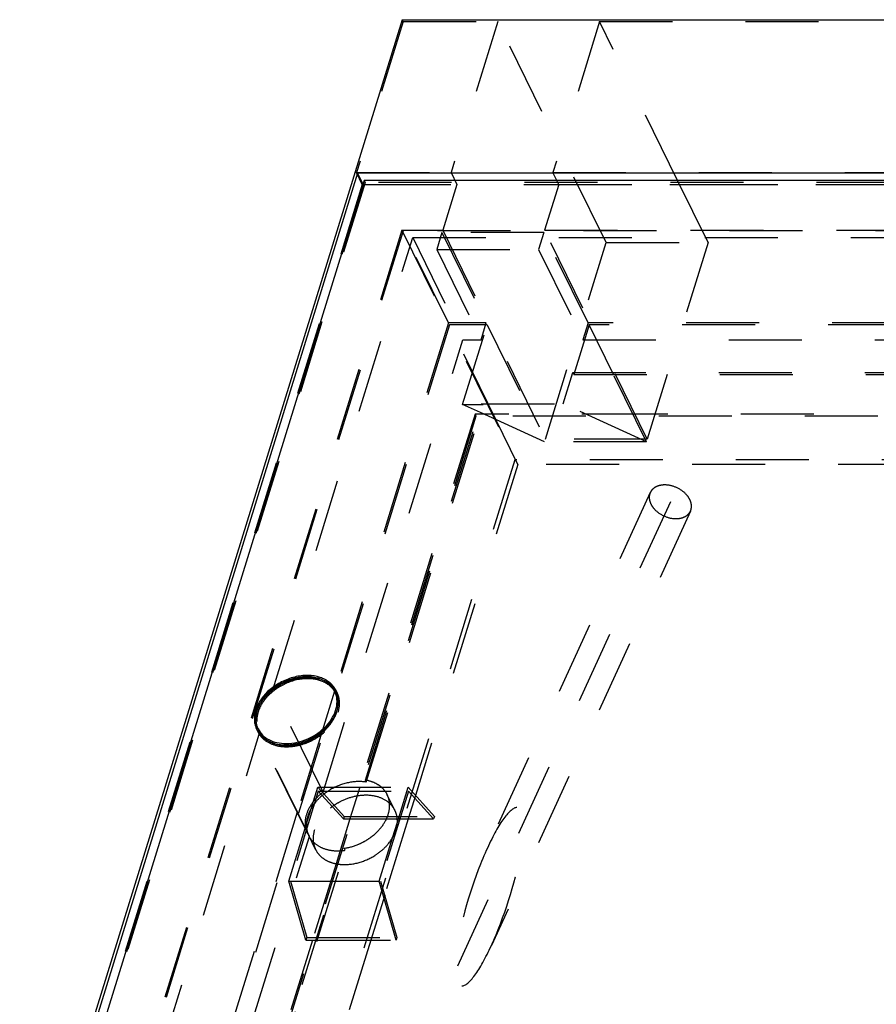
# Model space of a CAD drawing. Header units: millimetres. Extents: x 0 to 8400, y 0 to 5940.
# Tile 4 of 7: x 4757 to 5299, y 2816 to 3440. Entities that reach past the tile are written whole.
import ezdxf

# ---------------------------------------------------------------- set-up
doc = ezdxf.new("R2010")
doc.units = ezdxf.units.MM
doc.header["$LTSCALE"] = 462
doc.linetypes.add('HIDDEN', pattern=[0.2, 0.1, -0.1])
doc.layers.get('0').update_dxf_attribs({"linetype": 'CONTINUOUS'})
for name, color, linetype in [('005_AXIS', 7, 'CONTINUOUS'), ('007_CURVES', 7, 'CONTINUOUS'), ('DEFAULT_2', 8, 'HIDDEN')]:
    doc.layers.add(name, color=color, linetype=linetype)

msp = doc.modelspace()

# ---------------------------------------------------------------- linework, layer by layer
at = {"color": 7, "linetype": 'Continuous'}
for p, q in [((4999.16, 3439.55), (4757.09, 2656.22)), ((4999.16, 3439.55), (5807.85, 3439.55)), ((4970.99, 3342.42), (4759.42, 2657.79)), ((4974.38, 3335.51), (4970.99, 3342.42)), ((5775.99, 3342.42), (4970.99, 3342.42)), ((4975.06, 3337.72), (4766.4, 2662.49)), ((5769.02, 3337.72), (4975.06, 3337.72))]:
    msp.add_line(p, q, dxfattribs=at)
at = {"layer": '005_AXIS', "color": 8, "linetype": 'HIDDEN'}
for p, q in [((4917.4, 3015.26), (5005.89, 3301.62)), ((5005.89, 3301.62), (5340.4, 3301.62)), ((4949.12, 2950.62), (5037.61, 3236.97)), ((5113.6, 3236.97), (5372.12, 3236.97)), ((5107.18, 3216.21), (5363.47, 3216.21)), ((5107.79, 3214.97), (5364.08, 3214.97)), ((4975.86, 2958.15), (5049.47, 3196.37)), ((4976.47, 2956.9), (5050.34, 3195.97)), ((4949.12, 2950.62), (4917.4, 3015.26)), ((4957.99, 3013.55), (4957.38, 3014.79)), ((4818.77, 2696.11), (4908.71, 2987.16)), ((4907.72, 2988.88), (4907.11, 2990.12)), ((4939.44, 2924.23), (4907.72, 2988.88)), ((4940.44, 2922.51), (4908.71, 2987.16)), ((4976.47, 2956.9), (4975.86, 2958.15)), ((4994.6, 2938.95), (4989.72, 2948.9)), ((4850.49, 2631.46), (4940.44, 2922.51)), ((4944.33, 2914.28), (4940.05, 2922.99)), ((4881.32, 2652.22), (4962.52, 2914.98)), ((4890.68, 2679.32), (4963.13, 2913.74)), ((4963.13, 2913.74), (4962.52, 2914.98))]:
    msp.add_line(p, q, dxfattribs=at)
at = {"layer": '005_AXIS', "color": 7, "linetype": 'Continuous'}
for p, q in [((4957.1, 3013.11), (4956.49, 3014.35)), ((4908.62, 2989.32), (4908.01, 2990.56))]:
    msp.add_line(p, q, dxfattribs=at)
for centre, radius, start, end in [((4944.86, 3007.1), 14.64, 29.17768, 31.55388), ((4926, 2996.66), 19.5, 166.21892, 166.49932), ((4920.23, 2996.56), 14.62, 206.14298, 211.55407), ((4920.85, 2995.32), 14.63, 200.72586, 203.68775), ((4920.85, 2995.32), 14.63, 200.73006, 203.73746)]:
    msp.add_arc(centre, radius, start, end, dxfattribs=at)
at = {"layer": '005_AXIS', "color": 8, "linetype": 'HIDDEN'}
for centre, radius, start, end in [((4944.9, 3007.12), 14.59, 26.13934, 29.1768), ((4927.31, 2994.96), 21.19, 162.8259, 163.98533), ((4927.3, 2994.96), 21.18, 162.82575, 164.02597), ((4939.1, 3007), 19.5, 346.21892, 346.49932), ((4939.33, 3006.95), 19.27, 346.4973, 347.80932), ((4920.81, 2995.3), 14.58, 203.68905, 206.138), ((4920.81, 2995.3), 14.58, 203.73871, 206.13808), ((4920.88, 2995.34), 14.66, 206.15147, 213.90403), ((4920.88, 2995.34), 14.66, 206.1515, 213.90401), ((4952.6, 2930.69), 14.66, 206.1515, 213.90401)]:
    msp.add_arc(centre, radius, start, end, dxfattribs=at)
at = {"layer": '005_AXIS', "color": 7, "linetype": 'Continuous'}
for points, knots in [([(4957.38, 3014.79), (4956.91, 3015.75), (4955.73, 3017.6), (4952.53, 3020.81), (4947.05, 3023.63), (4939.29, 3024.75), (4930.93, 3023.72), (4924.09, 3021.16), (4918.99, 3018.19), (4912.42, 3013.28), (4908.02, 3007.51), (4906.46, 3002.46)], [0, 0, 0, 0, 0.050912, 0.102964, 0.213563, 0.336248, 0.469797, 0.60942, 0.679616, 0.74887, 1, 1, 1, 1]), ([(4938.78, 3023.61), (4935.28, 3023.61), (4928.12, 3022.34), (4920.05, 3018.28), (4914.51, 3013.75), (4910.1, 3008.8), (4907.81, 3004.35), (4907.06, 3001.31)], [0, 0, 0, 0, 0.254503, 0.518502, 0.648067, 0.772658, 1, 1, 1, 1]), ([(4956.49, 3014.35), (4955.79, 3015.77), (4953.83, 3018.47), (4949.65, 3021.43), (4944.49, 3023.23), (4940.73, 3023.61), (4938.78, 3023.61)], [0, 0, 0, 0, 0.226855, 0.465046, 0.722054, 1, 1, 1, 1]), ([(4957.33, 3014.76), (4956.41, 3016.25), (4953.94, 3018.99), (4950.73, 3020.78), (4949, 3021.47)], [0, 0, 0, 0, 0.48406, 1, 1, 1, 1]), ([(4925.71, 2981.31), (4930.41, 2981.31), (4937.6, 2983.01), (4945.9, 2987.68), (4951.26, 2992.29), (4955.28, 2997.64), (4957.68, 3003.38), (4958.24, 3009.15), (4957.26, 3012.76), (4956.49, 3014.35)], [0, 0, 0, 0, 0.26994, 0.409427, 0.545107, 0.672926, 0.790555, 0.898362, 1, 1, 1, 1]), ([(4958.16, 3002.88), (4958.54, 3004.63), (4958.8, 3008.16), (4957.84, 3011.59), (4957.1, 3013.11)], [0, 0, 0, 0, 0.513623, 1, 1, 1, 1]), ([(4958.04, 3002.46), (4958.68, 3004.53), (4959.16, 3007.78), (4958.53, 3011.96), (4957.83, 3013.89), (4957.38, 3014.79)], [0, 0, 0, 0, 0.516111, 0.760434, 1, 1, 1, 1]), ([(4906.46, 3002.46), (4905.82, 3000.38), (4905.34, 2997.13), (4905.96, 2992.95), (4906.67, 2991.02), (4907.11, 2990.12)], [0, 0, 0, 0, 0.516111, 0.760434, 1, 1, 1, 1]), ([(4906.94, 3000.8), (4906.43, 2999.02), (4905.89, 2995.4), (4906.55, 2991.77), (4907.17, 2990.14)], [0, 0, 0, 0, 0.515865, 1, 1, 1, 1]), ([(4906.94, 3000.79), (4906.43, 2999), (4905.89, 2995.39), (4906.56, 2991.77), (4907.17, 2990.14)], [0, 0, 0, 0, 0.515834, 1, 1, 1, 1]), ([(4907.04, 3001.22), (4906.6, 2999.41), (4906.26, 2995.73), (4907.23, 2992.14), (4908.01, 2990.56)], [0, 0, 0, 0, 0.514574, 1, 1, 1, 1]), ([(4907.78, 2988.91), (4908.33, 2988.02), (4909.64, 2986.31), (4913.05, 2983.42), (4918.61, 2980.98), (4926.29, 2980.19), (4934.46, 2981.44), (4941.08, 2984.08), (4945.99, 2987.05), (4952.31, 2991.92), (4956.52, 2997.54), (4958.04, 3002.46)], [0, 0, 0, 0, 0.050971, 0.103451, 0.215431, 0.339236, 0.473103, 0.612225, 0.681946, 0.75065, 1, 1, 1, 1]), ([(4908.01, 2990.56), (4908.71, 2989.14), (4910.66, 2986.45), (4914.85, 2983.48), (4920.01, 2981.68), (4923.77, 2981.31), (4925.71, 2981.31)], [0, 0, 0, 0, 0.226855, 0.465046, 0.722054, 1, 1, 1, 1]), ([(4908.62, 2989.32), (4909.37, 2987.79), (4911.51, 2984.92), (4914.48, 2982.96), (4916.11, 2982.19)], [0, 0, 0, 0, 0.486255, 1, 1, 1, 1])]:
    msp.add_open_spline(points, degree=3, knots=knots, dxfattribs=at)
at = {"layer": '005_AXIS', "color": 8, "linetype": 'HIDDEN'}
for points, knots in [([(4949, 3021.47), (4946.65, 3022.4), (4941.35, 3023.47), (4934.54, 3022.93), (4929.02, 3021.49), (4923.54, 3019.36), (4919.72, 3017.06), (4917.4, 3015.26)], [0, 0, 0, 0, 0.226772, 0.47494, 0.604954, 0.736919, 1, 1, 1, 1]), ([(4939.39, 3022.36), (4934.69, 3022.36), (4927.5, 3020.66), (4919.21, 3015.98), (4913.85, 3011.38), (4909.82, 3006.03), (4907.42, 3000.29), (4906.86, 2994.52), (4907.84, 2990.91), (4908.62, 2989.32)], [0, 0, 0, 0, 0.26994, 0.409427, 0.545107, 0.672926, 0.790555, 0.898362, 1, 1, 1, 1]), ([(4957.1, 3013.11), (4956.4, 3014.53), (4954.44, 3017.22), (4950.26, 3020.19), (4945.1, 3021.99), (4941.34, 3022.36), (4939.39, 3022.36)], [0, 0, 0, 0, 0.226855, 0.465046, 0.722054, 1, 1, 1, 1]), ([(4917.4, 3015.26), (4914.96, 3013.38), (4910.74, 3009.18), (4907.89, 3003.89), (4907.07, 3001.21)], [0, 0, 0, 0, 0.523382, 1, 1, 1, 1]), ([(4917.4, 3015.26), (4914.96, 3013.38), (4910.74, 3009.18), (4907.89, 3003.89), (4907.07, 3001.21)], [0, 0, 0, 0, 0.523382, 1, 1, 1, 1]), ([(4958.65, 3001.21), (4959.29, 3003.29), (4959.77, 3006.54), (4959.14, 3010.72), (4958.44, 3012.64), (4957.99, 3013.55)], [0, 0, 0, 0, 0.516111, 0.760434, 1, 1, 1, 1]), ([(4908.71, 2987.16), (4909.29, 2986.3), (4910.67, 2984.66), (4914.15, 2981.9), (4919.74, 2979.62), (4927.38, 2978.98), (4935.45, 2980.32), (4943.29, 2983.52), (4952.14, 2989.62), (4957.15, 2996.36), (4958.65, 3001.21)], [0, 0, 0, 0, 0.051065, 0.103779, 0.216402, 0.340698, 0.474699, 0.613608, 0.751384, 1, 1, 1, 1]), ([(4926.32, 2980.06), (4929.82, 2980.06), (4936.98, 2981.33), (4945.06, 2985.38), (4950.59, 2989.92), (4955, 2994.87), (4957.3, 2999.32), (4958.04, 3002.36)], [0, 0, 0, 0, 0.254503, 0.518502, 0.648067, 0.772658, 1, 1, 1, 1]), ([(4916.11, 2982.19), (4916.85, 2981.84), (4920.11, 2980.54), (4923.65, 2980.06), (4926.32, 2980.06)], [0, 0, 0, 0, 0.237178, 1, 1, 1, 1]), ([(4976.47, 2956.9), (4972.74, 2957.51), (4964.74, 2957.09), (4955.45, 2953.45), (4948.84, 2948.87), (4943.41, 2943.62), (4940.45, 2938.73), (4939.4, 2935.32)], [0, 0, 0, 0, 0.245672, 0.508818, 0.640282, 0.76754, 1, 1, 1, 1]), ([(4989.72, 2948.9), (4989.13, 2950.1), (4987.57, 2952.39), (4984.35, 2955.14), (4980.36, 2957.14), (4977.4, 2957.89), (4975.86, 2958.15)], [0, 0, 0, 0, 0.232715, 0.473391, 0.7281, 1, 1, 1, 1]), ([(4939.44, 2924.23), (4938.96, 2925.21), (4938.21, 2927.31), (4937.65, 2931.88), (4938.85, 2938.05), (4942.87, 2944.96), (4946.85, 2948.86), (4949.12, 2950.62)], [0, 0, 0, 0, 0.10809, 0.218678, 0.454012, 0.715472, 1, 1, 1, 1]), ([(4994.6, 2938.95), (4994.13, 2939.92), (4992.95, 2941.76), (4989.75, 2944.97), (4984.26, 2947.79), (4976.51, 2948.91), (4968.14, 2947.88), (4961.3, 2945.33), (4956.21, 2942.36), (4949.63, 2937.44), (4945.23, 2931.67), (4943.67, 2926.62)], [0, 0, 0, 0, 0.050912, 0.102964, 0.213563, 0.336248, 0.469797, 0.60942, 0.679616, 0.74887, 1, 1, 1, 1]), ([(4990.37, 2936.56), (4991.01, 2938.64), (4991.49, 2941.89), (4990.87, 2946.07), (4990.16, 2948), (4989.72, 2948.9)], [0, 0, 0, 0, 0.516111, 0.760434, 1, 1, 1, 1]), ([(4962.52, 2914.98), (4965.67, 2915.45), (4970.35, 2916.81), (4976.08, 2919.71), (4981.32, 2923.25), (4986.7, 2928.59), (4989.54, 2933.89), (4990.37, 2936.56)], [0, 0, 0, 0, 0.259007, 0.390847, 0.521554, 0.771967, 1, 1, 1, 1]), ([(4995.25, 2926.62), (4995.89, 2928.69), (4996.37, 2931.94), (4995.75, 2936.12), (4995.04, 2938.05), (4994.6, 2938.95)], [0, 0, 0, 0, 0.516111, 0.760434, 1, 1, 1, 1]), ([(4939.4, 2935.32), (4938.76, 2933.25), (4938.28, 2930), (4938.9, 2925.82), (4939.61, 2923.89), (4940.05, 2922.99)], [0, 0, 0, 0, 0.516111, 0.760434, 1, 1, 1, 1]), ([(4943.67, 2926.62), (4943.03, 2924.55), (4942.55, 2921.29), (4943.17, 2917.11), (4943.88, 2915.19), (4944.33, 2914.28)], [0, 0, 0, 0, 0.516111, 0.760434, 1, 1, 1, 1]), ([(4960.36, 2904.78), (4963.99, 2904.49), (4971.6, 2905.33), (4980.35, 2909.14), (4986.49, 2913.66), (4991.52, 2918.74), (4994.25, 2923.39), (4995.25, 2926.62)], [0, 0, 0, 0, 0.249417, 0.512439, 0.642899, 0.769007, 1, 1, 1, 1]), ([(4940.05, 2922.99), (4940.91, 2921.23), (4943.47, 2917.95), (4949.04, 2914.7), (4955.83, 2913.19), (4960.66, 2913.38), (4963.13, 2913.74)], [0, 0, 0, 0, 0.22141, 0.457819, 0.717439, 1, 1, 1, 1]), ([(4944.33, 2914.28), (4944.98, 2912.95), (4946.76, 2910.41), (4950.52, 2907.48), (4955.16, 2905.52), (4958.58, 2904.92), (4960.36, 2904.78)], [0, 0, 0, 0, 0.229812, 0.469198, 0.72499, 1, 1, 1, 1])]:
    msp.add_open_spline(points, degree=3, knots=knots, dxfattribs=at)
at = {"layer": '007_CURVES', "color": 8, "linetype": 'HIDDEN'}
msp.add_line((5168.91, 3134.34), (5032.97, 2837.64), dxfattribs=at)
at = {"layer": 'DEFAULT_2', "color": 8, "linetype": 'HIDDEN'}
for p, q in [((4999.77, 3438.31), (4970.24, 3342.74)), ((4999.77, 3438.31), (4999.16, 3439.55)), ((4999.77, 3438.31), (5059.64, 3438.31)), ((5059.64, 3438.31), (5030.11, 3342.74)), ((5128.27, 3298.45), (5059.64, 3438.31)), ((5124.11, 3438.31), (5094.58, 3342.74)), ((5124.11, 3438.31), (5684.12, 3438.31)), ((5173.48, 3337.72), (5124.11, 3438.31)), ((4973.9, 3335.28), (4970.24, 3342.74)), ((4970.24, 3342.74), (5030.11, 3342.74)), ((5030.11, 3342.74), (5033.77, 3335.28)), ((5094.58, 3342.74), (5654.59, 3342.74)), ((5098.24, 3335.28), (5094.58, 3342.74)), ((4973.9, 3335.28), (4761.37, 2647.52)), ((4974.65, 3334.96), (4766.67, 2661.94)), ((4975.67, 3336.48), (4767.01, 2661.25)), ((4973.9, 3335.28), (5033.77, 3335.28)), ((4974.65, 3334.96), (4974.38, 3335.51)), ((5769.16, 3334.96), (4974.65, 3334.96)), ((4975.06, 3337.72), (4975.67, 3336.48)), ((5769.63, 3336.48), (4975.67, 3336.48)), ((5033.77, 3335.28), (5024.81, 3306.3)), ((5098.24, 3335.28), (5089.29, 3306.3)), ((5098.24, 3335.28), (5658.25, 3335.28)), ((5192.75, 3298.45), (5173.48, 3337.72)), ((4999.02, 3306.3), (4804.4, 2676.51)), ((4999.77, 3305.98), (4806.12, 2679.32)), ((4999.02, 3306.3), (5024.81, 3306.3)), ((4999.02, 3306.3), (5070.4, 3160.84)), ((5345.01, 3305.98), (4999.77, 3305.98)), ((5028.44, 3247.55), (4999.77, 3305.98)), ((5024.33, 3304.73), (5021.06, 3294.16)), ((5024.33, 3304.73), (5052.39, 3247.55)), ((5088.8, 3304.73), (5024.33, 3304.73)), ((5024.81, 3306.3), (5089.79, 3173.9)), ((5088.8, 3304.73), (5085.53, 3294.16)), ((5116.87, 3247.55), (5088.8, 3304.73)), ((5089.29, 3306.3), (5649.29, 3306.3)), ((5154.26, 3173.9), (5089.29, 3306.3)), ((5005.89, 3301.62), (5037.61, 3236.97)), ((5089.79, 3173.9), (5128.27, 3298.45)), ((5128.27, 3298.45), (5192.75, 3298.45)), ((5192.75, 3298.45), (5166.95, 3214.97)), ((5021.06, 3294.16), (5085.53, 3294.16)), ((5021.06, 3294.16), (5049.12, 3236.97)), ((5085.53, 3294.16), (5113.6, 3236.97)), ((5029.05, 3246.3), (4835.4, 2619.64)), ((5028.44, 3247.55), (4956.42, 3014.47)), ((5052.39, 3247.55), (5028.44, 3247.55)), ((5053, 3246.3), (5029.05, 3246.3)), ((5058.45, 3186.4), (5029.05, 3246.3)), ((5037.45, 3195.97), (5053, 3246.3)), ((5049.12, 3236.97), (5052.39, 3247.55)), ((5053, 3246.3), (5089.3, 3172.33)), ((5117.48, 3246.3), (5107.79, 3214.97)), ((5116.87, 3247.55), (5113.6, 3236.97)), ((5409.89, 3247.55), (5116.87, 3247.55)), ((5499.72, 3246.3), (5117.48, 3246.3)), ((5132.85, 3214.97), (5117.48, 3246.3)), ((5037.61, 3236.97), (5049.12, 3236.97)), ((5101.05, 3196.37), (5107.18, 3216.21)), ((5107.79, 3214.97), (5107.18, 3216.21)), ((5153.78, 3172.33), (5132.85, 3214.97)), ((5166.95, 3214.97), (5154.26, 3173.9)), ((5037.45, 3195.97), (5050.34, 3195.97)), ((5048.75, 3190.82), (5037.45, 3195.97)), ((5049.47, 3196.37), (5101.05, 3196.37)), ((5050.34, 3195.97), (5049.47, 3196.37)), ((5153.78, 3172.33), (5101.05, 3196.37)), ((5045.89, 3188.58), (4833.36, 2500.82)), ((5045.28, 3189.83), (4972.3, 2953.68)), ((5045.28, 3189.83), (5045.89, 3188.58)), ((5048.44, 3189.83), (5045.28, 3189.83)), ((5854.58, 3188.58), (5045.89, 3188.58)), ((5050.93, 3189.83), (5048.44, 3189.83)), ((5089.3, 3172.33), (5048.75, 3190.82)), ((5159.18, 3189.83), (5050.93, 3189.83)), ((5072.37, 3158.03), (5058.45, 3186.4)), ((5352.16, 3189.83), (5159.18, 3189.83)), ((5154.26, 3173.9), (5089.79, 3173.9)), ((5153.78, 3172.33), (5089.3, 3172.33)), ((5070.4, 3160.84), (4875.78, 2531.05)), ((5810.94, 3160.84), (5070.4, 3160.84)), ((5072.37, 3158.03), (5007.61, 2948.48)), ((5690.9, 3158.03), (5072.37, 3158.03)), ((5156.18, 3140.17), (5053.09, 2915.17)), ((5181.63, 3128.51), (5055.62, 2853.45)), ((4956.39, 3014.38), (4948.58, 2989.11)), ((4956.42, 3014.47), (4956.39, 3014.38)), ((4948.58, 2989.11), (4932.75, 2937.87)), ((4946.07, 2951.23), (4928.45, 2894.2)), ((4937.78, 2927.62), (4945.84, 2953.68)), ((4945.84, 2953.68), (4962.48, 2935.15)), ((4945.84, 2953.68), (5002.94, 2953.68)), ((4946.07, 2951.23), (5003.18, 2951.23)), ((4961.98, 2933.53), (4946.07, 2951.23)), ((4972.3, 2953.68), (4966.08, 2933.53)), ((5003.18, 2951.23), (4985.55, 2894.2)), ((4996.11, 2931.57), (5002.94, 2953.68)), ((5002.94, 2953.68), (5019.59, 2935.15)), ((5007.61, 2948.48), (5002.99, 2933.53)), ((5019.09, 2933.53), (5003.18, 2951.23)), ((4932.75, 2937.87), (4852.85, 2679.32)), ((4966.08, 2933.53), (4957.32, 2905.19)), ((4962.48, 2935.15), (4961.98, 2933.53)), ((4961.98, 2933.53), (4996.07, 2933.53)), ((4962.48, 2935.15), (5019.59, 2935.15)), ((5002.99, 2933.53), (4988.11, 2885.36)), ((4993.05, 2921.67), (4996.11, 2931.57)), ((4996.07, 2933.53), (4997.71, 2933.53)), ((4997.71, 2933.53), (5019.09, 2933.53)), ((5019.59, 2935.15), (5019.09, 2933.53)), ((4927.47, 2894.24), (4937.78, 2927.62)), ((4984.57, 2894.24), (4993.05, 2921.67)), ((4957.32, 2905.19), (4942.37, 2856.82)), ((4927.47, 2894.24), (4957.1, 2894.24)), ((4938.27, 2856.82), (4927.47, 2894.24)), ((4928.45, 2894.2), (4938.78, 2858.44)), ((4928.45, 2894.2), (4985.55, 2894.2)), ((4957.1, 2894.24), (4984.57, 2894.24)), ((4995.38, 2856.82), (4984.57, 2894.24)), ((4985.55, 2894.2), (4995.88, 2858.44)), ((4988.11, 2885.36), (4979.29, 2856.82)), ((4942.37, 2856.82), (4887.52, 2679.32)), ((4979.29, 2856.82), (4924.43, 2679.32)), ((4938.78, 2858.44), (4938.27, 2856.82)), ((4938.27, 2856.82), (4945.54, 2856.82)), ((4938.78, 2858.44), (4995.88, 2858.44)), ((4945.54, 2856.82), (4995.38, 2856.82)), ((4995.88, 2858.44), (4995.38, 2856.82))]:
    msp.add_line(p, q, dxfattribs=at)
for start_param, end_param in [(0.06725, 1.059693), (-2.081899, 0.06725), (1.059693, 3.208843), (-3.074342, -2.081899)]:
    msp.add_ellipse((5054.36, 2884.31), major_axis=(18.27, 56.32), ratio=0.207614, start_param=start_param, end_param=end_param, dxfattribs=at)
for points, knots in [([(5165.37, 3145.01), (5164.35, 3145.01), (5162.37, 3144.82), (5159.67, 3143.87), (5157.51, 3142.33), (5156.52, 3140.92), (5156.18, 3140.17)], [0, 0, 0, 0, 0.281123, 0.539147, 0.776028, 1, 1, 1, 1]), ([(5181.63, 3128.51), (5182, 3129.32), (5182.44, 3131.15), (5182.05, 3134.04), (5180.73, 3136.9), (5177.82, 3140.53), (5172.68, 3143.9), (5167.79, 3145.01), (5165.37, 3145.01)], [0, 0, 0, 0, 0.099865, 0.206371, 0.323411, 0.451373, 0.727203, 1, 1, 1, 1]), ([(5156.18, 3140.17), (5155.81, 3139.37), (5155.38, 3137.54), (5155.76, 3134.65), (5157.08, 3131.78), (5159.99, 3128.15), (5165.14, 3124.78), (5170.02, 3123.67), (5172.44, 3123.67)], [0, 0, 0, 0, 0.099865, 0.206371, 0.323411, 0.451373, 0.727203, 1, 1, 1, 1]), ([(5172.44, 3123.67), (5173.46, 3123.67), (5175.44, 3123.87), (5178.14, 3124.81), (5180.31, 3126.36), (5181.29, 3127.77), (5181.63, 3128.51)], [0, 0, 0, 0, 0.281123, 0.539147, 0.776028, 1, 1, 1, 1])]:
    msp.add_open_spline(points, degree=3, knots=knots, dxfattribs=at)

doc.saveas('drawing.dxf')
